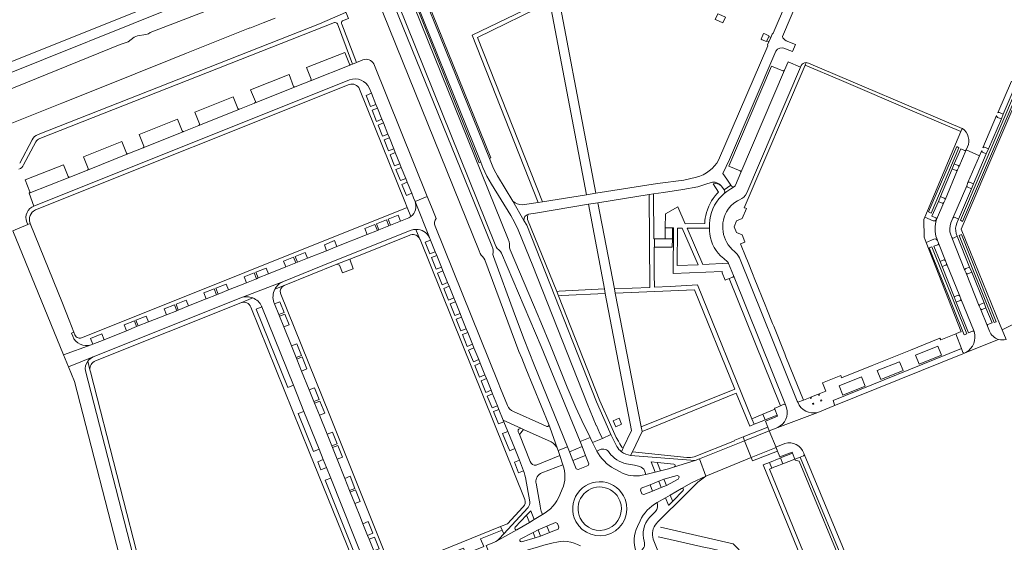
# Model space of a CAD drawing. Header units: metres. Extents: x 166325 to 190320, y 381923 to 404576.
# Tile 56 of 256: x 169810 to 170172, y 385557 to 385749. Entities that reach past the tile are written whole.
import ezdxf

# ---------------------------------------------------------------- set-up
doc = ezdxf.new("R2010")
doc.units = ezdxf.units.M
for name, color, linetype, lineweight in [('B-WE-VH-VERHARDING_ASFALT-GV', 8, 'Continuous', 18), ('B-WE-VH-VERHARDING_BETON-GV', 8, 'Continuous', 18), ('B-WE-VH-VERHARDING_BETONSTRAATSTEEN-GV', 8, 'Continuous', 18), ('B-WE-VH-VERHARDING_HALFVERHARDING-GV', 8, 'Continuous', 18), ('B-WE-VH-VERHARDING_STRAATBAKSTEEN-GV', 8, 'Continuous', 18)]:
    doc.layers.add(name, color=color, linetype=linetype, lineweight=lineweight)

msp = doc.modelspace()

# ---------------------------------------------------------------- linework, layer by layer
at = {"layer": 'B-WE-VH-VERHARDING_ASFALT-GV', "flags": 128}
for points in [[(170107.281, 385812.606), (170000.893, 385777.719), (170004.821, 385757.336), (170005.124, 385755.695), (170018.594, 385684.907), (170022.088, 385685.482), (170004.992, 385775.346), (170033.255, 385784.608), (170035.209, 385785.257), (170054.375, 385791.543), (170106.65, 385808.687), (170112.896, 385804.042)], [(170112.896, 385804.042), (170087.215, 385744.388), (170086.911, 385744.013), (170086.394, 385742.77), (170086.39, 385742.76), (170085.708, 385741.197), (170085.698, 385741.175), (170085.176, 385740.023), (170085.258, 385739.716), (170067.183, 385697.681)], [(170090.642, 385743.169), (170114.706, 385799.685)], [(169950.898, 385768.321), (169979.709, 385696.831), (169980.493, 385694.914), (169981.989, 385691.743), (169983.696, 385688.801), (169990.753, 385677.218), (169992.179, 385674.766), (169993.54, 385671.944), (169998.879, 385658.749), (170018.832, 385608.136), (170022.199, 385600.029), (170022.329, 385600.065), (170023.568, 385597.083), (170024.473, 385595.252), (170027.598, 385596.689), (170026.286, 385599.485), (170022.341, 385608.715), (169996.636, 385673.666), (169995.612, 385675.464), (169991.581, 385682.54), (169985.846, 385691.921), (169985.26, 385692.966), (169984.437, 385694.603), (169982.97, 385698.276), (169954.742, 385768.018)], [(169883.587, 385764.573), (169801.063, 385731.421), (169782.522, 385723.978), (169773.35, 385720.228), (169770.193, 385718.859), (169767.655, 385717.574), (169767.689, 385717.428), (169765.084, 385715.799), (169762.573, 385714.386), (169760.076, 385713.073), (169756.92, 385711.562), (169753.395, 385710.115), (169749.933, 385708.738), (169727.87, 385699.921), (169727.788, 385700.092), (169723.504, 385698.369), (169599.642, 385649.345), (169415.553, 385576.495)], [(169939.039, 385763.53), (169979.081, 385664.252), (169979.472, 385663.329), (169979.835, 385662.688), (169980.366, 385662.188), (169980.899, 385661.607), (169981.23, 385660.91), (169993.763, 385627.308), (169994.801, 385624.792), (169996.347, 385620.99), (170004.721, 385600.4), (170005.145, 385599.357), (170007.989, 385591.388), (170008.169, 385590.884), (170011.565, 385592.23), (169999.323, 385622.402), (169995.694, 385631.71), (169992.162, 385641.05), (169984.358, 385662.191), (169984.214, 385662.964), (169984.288, 385663.791), (169984.327, 385664.488), (169984.15, 385665.183), (169983.791, 385666.112), (169944.601, 385762.901)], [(169946, 385763.467), (169985.076, 385666.64), (169985.441, 385665.697), (169985.814, 385665.083), (169986.355, 385664.595), (169986.928, 385664.083), (169987.383, 385663.441), (170001.953, 385629.067), (170016.228, 385594.116), (170019.913, 385595.594), (170016.883, 385601.828), (170014.731, 385606.599), (170011.547, 385614.187), (170005.344, 385629.402), (170001.814, 385638.036), (169999.076, 385644.429), (169990.503, 385664.609), (169990.278, 385665.364), (169990.298, 385666.141), (169990.324, 385666.862), (169990.161, 385667.568), (169989.8, 385668.512), (169950.292, 385766.364)], [(169600.891, 385645.96), (169728.877, 385696.694), (169759.338, 385708.695), (169762.759, 385710.378), (169770.817, 385714.96), (169775.717, 385717.252), (169800.155, 385727.144), (169818.89, 385734.681), (169884.828, 385761.286)], [(169928.829, 385748.839), (169931.103, 385749.751), (169930.153, 385752.053), (169929.928, 385751.96), (169920.388, 385747.778), (169816.996, 385707.072)], [(169817.582, 385705.583), (169925.925, 385748.203)], [(169927.006, 385747.726), (169930.262, 385739.142), (169932.596, 385732.988), (169934.094, 385733.582), (169928.631, 385747.602)], [(170068.222, 385688.098), (170069.201, 385686.687), (170071.728, 385688.471), (170070.274, 385690.653), (170068.794, 385692.708), (170071.248, 385697.905), (170088.27, 385737.702), (170088.803, 385738.505), (170089.655, 385738.837), (170090.784, 385738.945), (170094.355, 385737.575), (170095.517, 385740.142), (170092.014, 385741.555)], [(169814.735, 385705.107), (169810.18, 385696.575)], [(169811.631, 385695.901), (169816.146, 385704.353)], [(170059.046, 385691.339), (170054.36, 385690.312), (170044.658, 385689.019), (170022.088, 385685.482), (170018.594, 385684.907), (170002.47, 385682.276), (170000.887, 385682.024), (169994.997, 385681.19)], [(169997.244, 385677.769), (169999.8, 385678.19), (170019.293, 385681.404), (170022.799, 385681.895), (170041.608, 385684.947), (170043.211, 385685.192), (170046.909, 385685.764), (170054.002, 385686.861), (170059.589, 385687.808), (170062.833, 385688.877), (170064.981, 385689.585)], [(169991.581, 385682.54), (169995.612, 385675.464)], [(170029.185, 385648.669), (170028.875, 385650.273), (170022.799, 385681.895), (170019.293, 385681.404), (170025.217, 385650.267), (170025.503, 385648.636), (170035.114, 385598.171), (170032.105, 385591.774), (170031.451, 385590.384)], [(170031.451, 385590.384), (170032.105, 385591.774), (170031.614, 385592.099), (170030.918, 385593.27), (170030.34, 385594.244), (170029.495, 385595.667), (170027.501, 385600.013), (170023.567, 385609.149), (170008.372, 385647.758), (170007.693, 385649.364), (169996.96, 385675.81), (169996.891, 385677.035), (169997.244, 385677.769)], [(169995.612, 385675.464), (169996.636, 385673.666), (170022.341, 385608.715), (170026.286, 385599.485), (170027.598, 385596.689), (170028.416, 385594.947), (170029.803, 385592.3)], [(170034.842, 385589.027), (170035.503, 385590.4), (170039.096, 385597.868), (170038.724, 385599.477), (170029.185, 385648.669)], [(169994.708, 385598.937), (169987.954, 385601.977), (169988.165, 385601.437), (169989.653, 385597.839), (169992.214, 385591.527), (169993.924, 385587.279), (169995.434, 385583.398), (169995.669, 385582.755), (169995.936, 385581.804), (169996.187, 385580.84), (169997.731, 385571.977), (169997.738, 385571.941)], [(169997.895, 385586.827), (169993.913, 385596.669), (169993.512, 385597.653)], [(170029.803, 385592.3), (170028.416, 385594.947), (170027.598, 385596.689), (170024.473, 385595.252), (170020.865, 385593.778), (170022.427, 385590.632), (170023.578, 385591.176)], [(170022.427, 385590.632), (170020.865, 385593.778), (170019.913, 385595.594), (170016.228, 385594.116), (170016.982, 385592.265), (170018.273, 385588.978), (170019.506, 385585.932), (170019.205, 385585.279), (170015.543, 385583.83), (170014.845, 385584.102), (170013.638, 385587.11), (170012.309, 385590.387), (170011.565, 385592.23), (170008.169, 385590.884), (170008.835, 385589.019), (170009.881, 385585.591)], [(170035.503, 385590.4), (170034.842, 385589.027), (170058.603, 385587.197), (170060.109, 385587.753), (170076.734, 385594.392), (170076.162, 385595.805), (170073.189, 385594.6), (170073.029, 385594.403), (170058.252, 385588.498)], [(170009.881, 385585.591), (170008.835, 385589.019), (170000.141, 385585.486)], [(170050.963, 385584.822), (170058.603, 385587.197), (170034.842, 385589.027)], [(170055.502, 385588.239), (170035.503, 385590.4)], [(170002.181, 385582.573), (170002.188, 385582.578), (170009.881, 385585.591)], [(170033.275, 385585.938), (170036.243, 385585.389), (170038.187, 385584.941)], [(170044.563, 385571.684), (170047.632, 385573.438), (170049.378, 385574.464), (170053.506, 385576.89), (170057.182, 385578.964), (170062.436, 385581.45), (170060.109, 385587.753), (170058.603, 385587.197), (170050.963, 385584.822), (170048.716, 385584.119), (170045.866, 385583.357), (170043.914, 385582.857), (170040.479, 385582.047), (170039.119, 385581.726)], [(170039.942, 385583.444), (170040.479, 385582.047), (170043.914, 385582.857), (170042.374, 385586.642), (170044.735, 385586.399), (170050.753, 385585.787)], [(170030.929, 385583.01), (170028.862, 385584.092)], [(169992.41, 385562.581), (169996.584, 385567.022), (169998.118, 385568.653), (169999.365, 385565.41), (170002.384, 385567.25), (170001.943, 385568.508), (170001.725, 385569.497), (170001.529, 385570.494), (170000.086, 385578.782), (170000.036, 385579.067)], [(170055.952, 385575.66), (170059.491, 385579.196), (170062.436, 385581.45), (170057.182, 385578.964), (170053.506, 385576.89)], [(170009.711, 385576.623), (170008.75, 385574.506)], [(170044.342, 385563.989), (170044.773, 385564.419), (170055.279, 385574.898), (170055.952, 385575.66)], [(170054.162, 385576.068), (170050.373, 385572.186), (170048.913, 385570.69), (170048.707, 385570.781), (170047.632, 385573.438), (170044.563, 385571.684)], [(169997.128, 385569.836), (169997.065, 385569.769), (169988.166, 385560.168), (169986.488, 385558.341), (169985.899, 385557.787), (169985.256, 385557.337), (169992.997, 385561.689)], [(170044.031, 385568.408), (170041.804, 385566.156)], [(170002.384, 385567.25), (169999.365, 385565.41), (169997.601, 385564.378), (169992.997, 385561.689), (169985.256, 385557.337), (169985.251, 385557.334), (169984.55, 385556.985), (169981.732, 385555.85), (169983.657, 385550.897), (169985.435, 385551.609), (169986.201, 385551.869), (169986.959, 385551.994), (169987.727, 385551.997), (169988.945, 385551.946), (169995.902, 385553.944), (170001.003, 385555.408), (170002.978, 385555.965), (170006.391, 385556.833)], [(169994.241, 385558.251), (169998.989, 385560.717), (170000.781, 385561.647), (170004.002, 385562.962), (170007.256, 385564.29), (170007.938, 385564.003), (170008.495, 385562.614)], [(170037.318, 385562.828), (170038.316, 385564.986)], [(170008.495, 385562.614), (170008.179, 385561.902), (170004.952, 385560.61), (170001.687, 385559.313), (169999.748, 385558.757), (169994.656, 385557.297)], [(170209.113, 385397.303), (170207.94, 385398.252), (170169.164, 385429.631), (170167.928, 385430.715), (170141.452, 385452.35), (170133.133, 385493.137), (170132.663, 385494.686), (170115.438, 385512.465), (170113.323, 385514.643), (170099.455, 385528.923), (170098.32, 385530.073), (170072.52, 385556.502), (170045.791, 385562.619)], [(170037.996, 385553.575), (170036.929, 385553.149), (170038.081, 385549.775), (170042.108, 385551.442), (170045.36, 385552.754), (170043.161, 385558.205)], [(170044.993, 385559.106), (170047.732, 385558.486), (170062.203, 385555.212), (170063.773, 385554.857), (170070.547, 385553.324), (170094.862, 385528.439), (170095.962, 385527.313), (170129.415, 385493.076), (170138.175, 385450.3), (170163.077, 385429.822), (170165.019, 385428.225), (170165.043, 385428.205), (170200.994, 385398.963), (170203.93, 385396.575), (170205.613, 385395.206), (170205.746, 385395.177)]]:
    msp.add_lwpolyline(points, dxfattribs=at)
for points in [[(170005.124, 385755.695), (170004.821, 385757.336), (169976.538, 385743.62), (170000.887, 385682.024), (170002.47, 385682.276), (169978.52, 385742.804)], [(170059.436, 385651.717), (170049.346, 385651.188), (170043.559, 385650.885), (170043.518, 385655.732), (170043.434, 385665.59), (170043.634, 385665.6), (170043.614, 385668.652), (170043.368, 385668.647), (170043.211, 385685.192), (170041.608, 385684.947), (170041.949, 385650.836), (170028.875, 385650.273), (170029.185, 385648.669), (170058.286, 385649.979), (170073.115, 385613.428), (170038.724, 385599.477), (170039.096, 385597.868), (170073.695, 385611.939), (170078.611, 385599.786), (170080.245, 385600.468), (170079.429, 385602.525)], [(170050.182, 385668.706), (170047.526, 385668.714), (170047.104, 385668.728), (170043.614, 385668.652), (170043.634, 385665.6), (170050.173, 385665.648)], [(170025.217, 385650.267), (170008.512, 385649.406), (170007.693, 385649.364), (170008.372, 385647.758), (170009.435, 385647.812), (170025.503, 385648.636)], [(170083.479, 385604.213), (170083.151, 385604.08), (170079.429, 385602.525), (170080.245, 385600.468), (170083.815, 385601.9), (170084.325, 385602.107)], [(170016.982, 385592.265), (170012.309, 385590.387), (170013.638, 385587.11), (170018.273, 385588.978)], [(170085.927, 385586.464), (170083.519, 385585.536), (170103.916, 385535.723), (170098.32, 385530.073), (170099.455, 385528.923), (170105.7, 385535.296), (170085.875, 385584.025), (170086.742, 385584.378)], [(170090.788, 385585.957), (170090.003, 385588.095), (170089.481, 385587.89), (170085.927, 385586.464), (170086.742, 385584.378), (170087.504, 385584.674), (170088.202, 385584.945), (170089.245, 385585.35), (170090.495, 385585.836)], [(170038.424, 385576.281), (170038.75, 385576.94), (170042.007, 385578.242), (170045.22, 385579.551), (170047.084, 385580.283), (170051.89, 385581.67), (170052.536, 385581.345), (170052.673, 385580.993), (170052.378, 385580.296), (170047.984, 385577.913), (170046.122, 385577.181), (170042.936, 385575.923), (170039.642, 385574.639), (170038.985, 385574.918)], [(170045.22, 385579.551), (170042.007, 385578.242), (170042.936, 385575.923), (170046.122, 385577.181)], [(170004.002, 385562.962), (170000.781, 385561.647), (170001.687, 385559.313), (170004.952, 385560.61)]]:
    msp.add_lwpolyline(points, close=True, dxfattribs=at)
at = {"layer": 'B-WE-VH-VERHARDING_ASFALT-GV'}
for points in [[(169928.631, 385747.602, -0.3605925), (169928.829, 385748.839)], [(169925.925, 385748.203, -0.362763), (169927.006, 385747.726)], [(170092.014, 385741.555, -0.1903988), (170090.642, 385743.169)], [(169816.996, 385707.072, 0.1920609), (169814.735, 385705.107)], [(169816.146, 385704.353, -0.2002483), (169817.582, 385705.583)], [(170067.183, 385697.681, -0.2052355), (170059.046, 385691.339)], [(169809.903, 385694.308, 0.1983797), (169811.631, 385695.901)], [(170064.981, 385689.585, -0.2351534), (170068.222, 385688.098)], [(169994.997, 385681.19, -0.2047256), (169991.581, 385682.54)], [(169997.244, 385677.769, 0.375949), (169995.612, 385675.464)], [(170028.862, 385584.092, -0.145033), (170022.427, 385590.632)], [(170023.578, 385591.176, -0.3676382), (170027.002, 385590.055)], [(170027.002, 385590.055, 0.1932953), (170033.275, 385585.938)], [(170031.451, 385590.384, -0.0981976), (170029.803, 385592.3)], [(170031.451, 385590.384, 0.1429152), (170034.842, 385589.027)], [(170000.141, 385585.486, -0.3911879), (169997.895, 385586.827)], [(170009.881, 385585.591, -0.1942261), (170009.711, 385576.623)], [(170058.252, 385588.498, -0.048978), (170055.502, 385588.239)], [(170000.036, 385579.067, -0.352033), (170002.181, 385582.573)], [(170039.119, 385581.726, -0.1869019), (170030.929, 385583.01)], [(170038.187, 385584.941, -0.2292758), (170039.942, 385583.444)], [(170014.673, 385564.765, -1.0650411), (170032.793, 385572.908)], [(170008.75, 385574.506, -0.1776229), (170002.384, 385567.25)], [(170038.316, 385564.986, -0.1573583), (170044.563, 385571.684)], [(170044.563, 385571.684, -0.2788066), (170044.031, 385568.408)], [(170041.804, 385566.156, 0.2665072), (170039.833, 385557.433)], [(170043.161, 385558.205, -0.2796837), (170044.342, 385563.989)], [(170036.761, 385553.667, -0.1873903), (170037.318, 385562.828)], [(170006.391, 385556.833, -0.215433), (170016.411, 385555.708)], [(170039.833, 385557.433, -0.3964972), (170037.996, 385553.575)]]:
    msp.add_lwpolyline(points, format="xyb", dxfattribs=at)
at = {"layer": 'B-WE-VH-VERHARDING_BETON-GV', "flags": 128}
for points in [[(170069.685, 385750.238), (170067.273, 385751.272), (170066.86, 385751.449), (170065.948, 385749.331), (170066.287, 385749.188), (170068.771, 385748.137)], [(170085.6, 385743.09), (170085.716, 385743.369), (170084.212, 385744.032), (170083.703, 385744.257), (170082.782, 385742.131), (170083.252, 385741.93), (170084.824, 385741.258), (170084.946, 385741.535)], [(170050.193, 385672.697), (170047.59, 385672.728), (170047.526, 385668.714), (170050.182, 385668.706)], [(170087.842, 385605.975), (170083.479, 385604.213), (170084.325, 385602.107), (170088.689, 385603.875)], [(170030.595, 385602.71), (170028.401, 385601.77), (170029.36, 385599.582), (170031.535, 385600.484)], [(170094.367, 385589.801), (170090.003, 385588.095), (170090.788, 385585.957), (170095.166, 385587.701)]]:
    msp.add_lwpolyline(points, close=True, dxfattribs=at)
at = {"layer": 'B-WE-VH-VERHARDING_BETONSTRAATSTEEN-GV', "flags": 128}
for points in [[(169936.402, 385734.509), (169936.174, 385734.408), (169934.094, 385733.582), (169932.596, 385732.988), (169931.977, 385732.742), (169917.059, 385726.799), (169911.467, 385724.575), (169896.584, 385718.603), (169891.013, 385716.387), (169876.114, 385710.386), (169870.536, 385708.165), (169855.595, 385702.206), (169849.985, 385699.979), (169835.063, 385693.992), (169828.572, 385691.399), (169813.695, 385685.451), (169815.425, 385680.711), (169931.519, 385727.115)], [(169931.414, 385732.904), (169929.695, 385737.247), (169915.601, 385731.678), (169917.308, 385727.39)], [(169917.059, 385726.799), (169931.977, 385732.742)], [(169938.729, 385724.168), (169939.509, 385722.235), (169941.151, 385718.138), (169941.712, 385716.748), (169943.37, 385712.68), (169943.922, 385711.303), (169945.57, 385707.238), (169946.118, 385705.872), (169947.757, 385701.771), (169948.303, 385700.405), (169949.951, 385696.325), (169950.497, 385694.95), (169952.145, 385690.889), (169952.687, 385689.494), (169954.342, 385685.426), (169955.011, 385683.777), (169955.55, 385682.468), (169960.05, 385684.282), (169940.408, 385733.01)], [(169931.519, 385727.115), (169815.425, 385680.711)], [(169910.918, 385724.718), (169909.225, 385729.109), (169895.106, 385723.495), (169896.835, 385719.164)], [(169815.939, 385679.301), (169931.341, 385725.433)], [(169896.584, 385718.603), (169911.467, 385724.575)], [(169935.121, 385723.784), (169951.8, 385682.395), (169952.677, 385680.166), (169953.976, 385676.863)], [(169944.149, 385705.065), (169946.118, 385705.872), (169945.57, 385707.238), (169943.591, 385706.426), (169941.961, 385710.53), (169943.922, 385711.303), (169943.37, 385712.68), (169941.412, 385711.899), (169939.738, 385715.974), (169941.712, 385716.748), (169941.151, 385718.138), (169939.198, 385717.34), (169937.538, 385721.455), (169939.509, 385722.235), (169938.729, 385724.168)], [(169890.399, 385716.607), (169888.693, 385720.908), (169874.603, 385715.297), (169876.337, 385711.005)], [(169876.114, 385710.386), (169891.013, 385716.387)], [(169869.937, 385708.373), (169868.207, 385712.68), (169854.111, 385707.087), (169855.864, 385702.796)], [(169855.595, 385702.206), (169870.536, 385708.165)], [(169955.55, 385682.468), (169955.011, 385683.777), (169954.342, 385685.426), (169952.386, 385684.638), (169950.722, 385688.707), (169952.687, 385689.494), (169952.145, 385690.889), (169950.187, 385690.087), (169948.542, 385694.165), (169950.497, 385694.95), (169949.951, 385696.325), (169947.991, 385695.545), (169946.355, 385699.617), (169948.303, 385700.405), (169947.757, 385701.771), (169945.819, 385700.996), (169944.149, 385705.065)], [(169849.429, 385700.188), (169847.724, 385704.548), (169833.61, 385698.887), (169835.347, 385694.594)], [(169835.063, 385693.992), (169849.985, 385699.979)], [(169828.006, 385691.662), (169826.302, 385695.961), (169812.189, 385690.338)], [(169813.695, 385685.451), (169828.572, 385691.399)], [(169812.189, 385690.338), (169813.939, 385686.017)], [(169963.281, 385676.173), (169961.59, 385680.456), (169960.05, 385684.282), (169955.55, 385682.468), (169960.848, 385669.155), (169961.244, 385668.188), (169962.992, 385663.891), (169963.542, 385662.528), (169965.271, 385658.27), (169965.837, 385656.905), (169967.548, 385652.6), (169968.114, 385651.239), (169969.838, 385646.94), (169970.402, 385645.551), (169972.13, 385641.279), (169972.679, 385639.926), (169974.403, 385635.643), (169974.958, 385634.25), (169976.679, 385629.95), (169977.235, 385628.609), (169978.966, 385624.287), (169979.53, 385622.92), (169981.259, 385618.643), (169981.816, 385617.283), (169983.538, 385612.972), (169984.09, 385611.617), (169985.847, 385607.292), (169986.37, 385605.917), (169987.954, 385601.977), (169994.708, 385598.937), (169995.486, 385598.585), (170005.591, 385594.019)], [(169953.976, 385676.863), (169952.677, 385680.166), (169833.317, 385632.395)], [(169960.848, 385669.155), (169955.55, 385682.468)], [(169953.277, 385676.417), (169950.27, 385675.205), (169946.558, 385673.736), (169945.979, 385673.477), (169942.297, 385672.007), (169941.695, 385671.758), (169937.91, 385670.286), (169926.815, 385665.854), (169923.053, 385664.333), (169916.056, 385661.566), (169912.338, 385660.077), (169911.748, 385659.83), (169908.049, 385658.345), (169901.614, 385655.764), (169897.898, 385654.284), (169897.312, 385654.03), (169893.603, 385652.551), (169886.937, 385649.88), (169883.131, 385648.375), (169882.545, 385648.127), (169878.767, 385646.628), (169872.305, 385644.02), (169868.492, 385642.509), (169867.916, 385642.264), (169864.116, 385640.77), (169857.552, 385638.13), (169853.805, 385636.645), (169853.188, 385636.416), (169849.412, 385634.887), (169841.216, 385631.565), (169837.093, 385629.921), (169836.404, 385629.672), (169826.328, 385626.037), (169828.133, 385621.63), (169837.192, 385625.258), (169891.55, 385647.028), (169907.213, 385653.003)], [(169892.747, 385654.737), (169896.463, 385656.219), (169897.312, 385654.03), (169897.898, 385654.284), (169897.05, 385656.466), (169900.763, 385657.939), (169901.614, 385655.764), (169908.049, 385658.345), (169907.192, 385660.505), (169910.896, 385661.999), (169911.748, 385659.83), (169912.338, 385660.077), (169911.472, 385662.208), (169915.162, 385663.709), (169916.056, 385661.566), (169923.053, 385664.333), (169922.214, 385666.54), (169925.959, 385668.019), (169926.815, 385665.854), (169937.91, 385670.286), (169937.08, 385672.48), (169940.8, 385673.96), (169941.695, 385671.758), (169942.297, 385672.007), (169941.377, 385674.185), (169945.122, 385675.651), (169945.979, 385673.477), (169946.558, 385673.736), (169945.693, 385675.875), (169949.397, 385677.37), (169950.27, 385675.205), (169953.277, 385676.417)], [(169814.049, 385674.322), (169813.213, 385673.951), (169807.643, 385671.665), (169826.328, 385626.037), (169836.404, 385629.672)], [(169812.821, 385674.868), (169813.213, 385673.951), (169814.049, 385674.322), (169813.99, 385674.468)], [(169829.669, 385632.833), (169829.26, 385633.947), (169830.085, 385634.298), (169828.359, 385638.781), (169825.864, 385645.063), (169814.049, 385674.322)], [(169962.976, 385673.3), (169962.963, 385673.333)], [(169989.542, 385607.341), (169987.029, 385613.618), (169986.127, 385615.803), (169962.976, 385673.3)], [(169907.213, 385653.003), (169925.012, 385660.176), (169954.165, 385671.82)], [(169931.545, 385661.179), (169935.981, 385662.949), (169953.627, 385669.99), (169953.941, 385670.115)], [(169955.899, 385672.174), (169957.345, 385668.59), (169957.399, 385668.456), (169988.372, 385591.719), (169995.97, 385572.835)], [(169957.345, 385668.59), (169955.899, 385672.174)], [(169979.53, 385622.92), (169978.966, 385624.287), (169977.007, 385623.49), (169975.261, 385627.792), (169977.235, 385628.609), (169976.679, 385629.95), (169974.735, 385629.145), (169972.984, 385633.45), (169974.958, 385634.25), (169974.403, 385635.643), (169972.435, 385634.821), (169970.708, 385639.123), (169972.679, 385639.926), (169972.13, 385641.279), (169970.159, 385640.475), (169968.434, 385644.777), (169970.402, 385645.551), (169969.838, 385646.94), (169967.865, 385646.136), (169966.133, 385650.443), (169968.114, 385651.239), (169967.548, 385652.6), (169965.59, 385651.797), (169963.85, 385656.1), (169965.837, 385656.905), (169965.271, 385658.27), (169963.281, 385657.486), (169961.617, 385661.761), (169963.542, 385662.528), (169962.992, 385663.891), (169961.005, 385663.127), (169959.274, 385667.414), (169961.244, 385668.188), (169960.848, 385669.155)], [(169904.015, 385650.151), (169907.42, 385651.522), (169926.801, 385659.385), (169931.545, 385661.179)], [(169836.404, 385629.672), (169837.093, 385629.921), (169836.229, 385632.083), (169840.326, 385633.741), (169841.216, 385631.565), (169849.412, 385634.887), (169848.538, 385637.024), (169852.346, 385638.554), (169853.188, 385636.416), (169853.805, 385636.645), (169852.922, 385638.78), (169856.717, 385640.281), (169857.552, 385638.13), (169864.116, 385640.77), (169863.247, 385642.926), (169867.063, 385644.43), (169867.916, 385642.264), (169868.492, 385642.509), (169867.666, 385644.675), (169871.444, 385646.186), (169872.305, 385644.02), (169878.767, 385646.628), (169877.904, 385648.776), (169881.693, 385650.288), (169882.545, 385648.127), (169883.131, 385648.375), (169882.287, 385650.517), (169886.078, 385652.05), (169886.937, 385649.88), (169893.603, 385652.551), (169892.747, 385654.737)], [(169907.213, 385653.003), (169891.55, 385647.028)], [(169907.42, 385651.522), (169904.015, 385650.151)], [(169891.55, 385647.028), (169837.192, 385625.258)], [(169891.453, 385645.143), (169895.932, 385646.942)], [(169943.991, 385545.464), (169947.029, 385546.738), (169923.96, 385604.313), (169906.221, 385648.372), (169906.098, 385648.676)], [(169838.004, 385623.776), (169891.453, 385645.143)], [(169895.213, 385643.56), (169907.435, 385613.202), (169916.681, 385590.361), (169932.155, 385551.923)], [(169922.959, 385584.598), (169920.954, 385583.78), (169919.764, 385586.67), (169921.783, 385587.524), (169920.254, 385591.303), (169918.25, 385590.423), (169912.634, 385604.386), (169914.685, 385605.187), (169910.809, 385614.823), (169908.724, 385613.996), (169897.112, 385642.833), (169899.208, 385643.679), (169899.155, 385643.797), (169899.125, 385643.864)], [(169899.125, 385643.864), (169899.155, 385643.797), (169899.208, 385643.679), (169910.809, 385614.823), (169914.685, 385605.187), (169920.254, 385591.303), (169921.783, 385587.524), (169922.959, 385584.598), (169924.537, 385580.657), (169937.257, 385548.844)], [(169903.681, 385645.254), (169903.903, 385644.766), (169905.882, 385645.538), (169907.436, 385641.597), (169905.478, 385640.822), (169905.698, 385640.195), (169907.674, 385641.019), (169909.255, 385637.114), (169907.29, 385636.343), (169910.107, 385629.291), (169912.092, 385630.091), (169913.819, 385625.813), (169911.839, 385625.021), (169912.072, 385624.421), (169914.057, 385625.231), (169915.826, 385620.832), (169913.859, 385620.017), (169916.664, 385613.11), (169918.622, 385613.89), (169920.35, 385609.588), (169918.382, 385608.802), (169918.619, 385608.226), (169920.597, 385609.005), (169922.357, 385604.609), (169920.39, 385603.816), (169923.218, 385596.821), (169925.18, 385597.605), (169926.903, 385593.306), (169924.915, 385592.522), (169925.174, 385591.919), (169927.128, 385592.69), (169928.866, 385588.429), (169926.881, 385587.618), (169929.707, 385580.593), (169931.683, 385581.367), (169933.469, 385576.89), (169931.508, 385576.093), (169931.748, 385575.504), (169933.72, 385576.314), (169935.406, 385572.091), (169933.403, 385571.324), (169935.507, 385566.143), (169936.415, 385563.887), (169938.366, 385564.677), (169940.087, 385560.393), (169938.125, 385559.578), (169938.671, 385558.226), (169940.619, 385559.002), (169942.323, 385554.699)], [(169926.881, 385587.618), (169925.174, 385591.919), (169924.915, 385592.522), (169923.218, 385596.821), (169920.39, 385603.816), (169918.619, 385608.226), (169918.382, 385608.802), (169916.664, 385613.11), (169913.859, 385620.017), (169912.072, 385624.421), (169911.839, 385625.021), (169910.107, 385629.291), (169907.29, 385636.343), (169905.698, 385640.195), (169905.478, 385640.822), (169903.903, 385644.766), (169903.681, 385645.254)], [(169830.442, 385633.38), (169830.085, 385634.298), (169829.26, 385633.947), (169829.669, 385632.833)], [(169837.192, 385625.258), (169828.133, 385621.63), (169830.362, 385616.186), (169848.831, 385544.372), (169853.689, 385544.922), (169834.34, 385620.113)], [(169835.187, 385623.657), (169836.01, 385620.458)], [(169836.175, 385619.818), (169836.01, 385620.458), (169835.187, 385623.657)], [(169997.738, 385571.941), (169997.731, 385571.977), (169996.187, 385580.84), (169995.936, 385581.804), (169995.669, 385582.755), (169995.434, 385583.398), (169993.621, 385582.657), (169992.08, 385586.526), (169993.924, 385587.279), (169992.214, 385591.527), (169990.367, 385590.746), (169989.812, 385592.079), (169987.779, 385597.083), (169989.653, 385597.839), (169988.165, 385601.437), (169986.219, 385600.637), (169984.407, 385605.132), (169986.37, 385605.917), (169985.847, 385607.292), (169983.86, 385606.513), (169982.109, 385610.806), (169984.09, 385611.617), (169983.538, 385612.972), (169981.577, 385612.164), (169979.835, 385616.467), (169981.816, 385617.283), (169981.259, 385618.643), (169979.307, 385617.819), (169977.547, 385622.117), (169979.53, 385622.92)], [(169834.34, 385620.113), (169853.689, 385544.922), (169853.922, 385544.022), (169855.618, 385544.228), (169836.175, 385619.818)], [(170004.027, 385599.672), (170004.02, 385599.675), (170002.19, 385600.483), (169991.751, 385605.196)], [(170007.989, 385591.388), (170005.145, 385599.357), (170004.721, 385600.4)], [(169993.512, 385597.653), (169993.913, 385596.669), (169995.486, 385598.585)], [(169995.486, 385598.585), (169994.708, 385598.937)], [(169943.395, 385546.464), (169942.84, 385547.849), (169942.658, 385548.276), (169940.929, 385552.549), (169940.393, 385553.893), (169938.671, 385558.226), (169938.125, 385559.578), (169936.415, 385563.887), (169935.507, 385566.143), (169933.403, 385571.324), (169931.748, 385575.504), (169931.508, 385576.093), (169929.707, 385580.593), (169926.881, 385587.618)], [(170044.735, 385586.399), (170044.717, 385586.184), (170045.866, 385583.357), (170048.716, 385584.119), (170050.963, 385584.822)], [(170050.753, 385585.787), (170044.735, 385586.399)], [(169929.691, 385547.853), (169935.291, 385548.048), (169922.519, 385579.868), (169924.537, 385580.657), (169922.959, 385584.598)], [(170053.506, 385576.89), (170049.378, 385574.464), (170050.244, 385572.319), (170050.373, 385572.186), (170054.162, 385576.068)], [(169995.341, 385570.121), (169995.247, 385570.019), (169989.527, 385563.858), (169987.042, 385562.859), (169987.592, 385561.49), (169988.166, 385560.168), (169997.065, 385569.769), (169997.128, 385569.836)], [(169997.601, 385564.378), (169996.677, 385566.781), (169996.584, 385567.022), (169992.41, 385562.581)], [(169992.997, 385561.689), (169997.601, 385564.378)], [(169969.424, 385550.874), (169970.22, 385551.199), (169969.338, 385553.351), (169973.336, 385554.953), (169974.215, 385552.804), (169980.832, 385555.487), (169979.683, 385558.323), (169987.592, 385561.49), (169987.042, 385562.859), (169969.166, 385555.676), (169947.029, 385546.738), (169943.991, 385545.464)], [(169999.748, 385558.757), (169998.989, 385560.717), (169994.241, 385558.251)], [(169994.656, 385557.297), (169999.748, 385558.757)]]:
    msp.add_lwpolyline(points, dxfattribs=at)
at = {"layer": 'B-WE-VH-VERHARDING_BETONSTRAATSTEEN-GV'}
for points in [[(169940.408, 385733.01, 0.3859935), (169936.402, 385734.509)], [(169931.977, 385732.742, -0.2880614), (169931.414, 385732.904)], [(169917.308, 385727.39, -0.3962579), (169917.059, 385726.799)], [(169938.729, 385724.168, 0.4014231), (169931.519, 385727.115)], [(169911.467, 385724.575, -0.2851389), (169910.918, 385724.718)], [(169931.341, 385725.433, -0.4082094), (169935.121, 385723.784)], [(169891.013, 385716.387, -0.320395), (169890.399, 385716.607)], [(169896.835, 385719.164, -0.3383423), (169896.584, 385718.603)], [(169876.337, 385711.005, -0.3389511), (169876.114, 385710.386)], [(169870.536, 385708.165, -0.3602441), (169869.937, 385708.373)], [(169855.864, 385702.796, -0.3514351), (169855.595, 385702.206)], [(169849.985, 385699.979, -0.3516019), (169849.429, 385700.188)], [(169835.347, 385694.594, -0.3574179), (169835.063, 385693.992)], [(169828.572, 385691.399, -0.3753708), (169828.006, 385691.662)], [(169813.939, 385686.017, -0.4033234), (169813.695, 385685.451)], [(169815.425, 385680.711, 0.4280755), (169812.821, 385674.868)], [(169955.55, 385682.468, -0.3340938), (169953.976, 385676.863)], [(169813.99, 385674.468, -0.3871405), (169815.939, 385679.301)], [(169953.277, 385676.417, 0.0428266), (169953.976, 385676.863)], [(169962.963, 385673.333, -0.2492461), (169963.281, 385676.173)], [(169953.941, 385670.115, -0.3880621), (169957.345, 385668.59)], [(169955.899, 385672.174, 0.0842203), (169954.165, 385671.82)], [(169955.899, 385672.174, -0.2986958), (169960.848, 385669.155)], [(169904.015, 385650.151, -0.1821391), (169907.213, 385653.003)], [(169906.098, 385648.676, -0.3919178), (169907.42, 385651.522)], [(169895.932, 385646.942, 0.187585), (169891.55, 385647.028)], [(169895.932, 385646.942, -0.1902324), (169899.125, 385643.864)], [(169904.015, 385650.151, 0.2103432), (169903.681, 385645.254)], [(169891.453, 385645.143, -0.4081083), (169895.213, 385643.56)], [(169836.404, 385629.672, -0.4001722), (169829.669, 385632.833)], [(169833.317, 385632.395, -0.436287), (169830.442, 385633.38)], [(169837.192, 385625.258, 0.1364049), (169835.187, 385623.657)], [(169835.187, 385623.657, 0.1978287), (169834.34, 385620.113)], [(169836.01, 385620.458, -0.3565163), (169838.004, 385623.776)], [(169991.751, 385605.196, -0.1814172), (169989.542, 385607.341)], [(170004.721, 385600.4, -0.3994328), (170004.431, 385599.688)], [(169994.708, 385598.937, 0.6462562), (169993.512, 385597.653)], [(170004.431, 385599.688, -0.2277578), (170004.027, 385599.672)], [(170005.591, 385594.019, -0.1745953), (170007.989, 385591.388)], [(170050.963, 385584.822, 0.711896), (170050.753, 385585.787)], [(170016.314, 385565.92, -1.0422883), (170030.881, 385572.363)], [(170054.162, 385576.068, 0.8479407), (170053.506, 385576.89)], [(169995.97, 385572.835, -0.2536331), (169995.341, 385570.121)], [(169997.128, 385569.836, 0.2271673), (169997.738, 385571.941)], [(170014.673, 385564.765, 0.9367991), (170032.793, 385572.908)], [(170030.881, 385572.363, -0.9615008), (170016.314, 385565.92)], [(169992.41, 385562.581, 0.7851765), (169992.997, 385561.689)], [(169994.241, 385558.251, 0.7797529), (169994.656, 385557.297)]]:
    msp.add_lwpolyline(points, format="xyb", dxfattribs=at)
at = {"layer": 'B-WE-VH-VERHARDING_BETONSTRAATSTEEN-GV', "flags": 128}
for points in [[(169939.509, 385722.235), (169937.538, 385721.455), (169939.198, 385717.34), (169941.151, 385718.138)], [(169941.712, 385716.748), (169939.738, 385715.974), (169941.412, 385711.899), (169943.37, 385712.68)], [(169943.922, 385711.303), (169941.961, 385710.53), (169943.591, 385706.426), (169945.57, 385707.238)], [(169946.118, 385705.872), (169944.149, 385705.065), (169945.819, 385700.996), (169947.757, 385701.771)], [(169948.303, 385700.405), (169946.355, 385699.617), (169947.991, 385695.545), (169949.951, 385696.325)], [(169950.497, 385694.95), (169948.542, 385694.165), (169950.187, 385690.087), (169952.145, 385690.889)], [(169952.687, 385689.494), (169950.722, 385688.707), (169952.386, 385684.638), (169954.342, 385685.426)], [(169946.558, 385673.736), (169950.27, 385675.205), (169949.397, 385677.37), (169945.693, 385675.875)], [(169937.91, 385670.286), (169941.695, 385671.758), (169940.8, 385673.96), (169937.08, 385672.48)], [(169942.297, 385672.007), (169945.979, 385673.477), (169945.122, 385675.651), (169941.377, 385674.185)], [(169926.815, 385665.854), (169925.959, 385668.019), (169922.214, 385666.54), (169923.053, 385664.333)], [(169961.244, 385668.188), (169959.274, 385667.414), (169961.005, 385663.127), (169962.992, 385663.891)], [(169911.748, 385659.83), (169910.896, 385661.999), (169907.192, 385660.505), (169908.049, 385658.345)], [(169912.338, 385660.077), (169916.056, 385661.566), (169915.162, 385663.709), (169911.472, 385662.208)], [(169963.542, 385662.528), (169961.617, 385661.761), (169963.281, 385657.486), (169965.271, 385658.27)], [(169897.898, 385654.284), (169901.614, 385655.764), (169900.763, 385657.939), (169897.05, 385656.466)], [(169931.545, 385661.179), (169926.801, 385659.385), (169927.755, 385658.963), (169928.912, 385656.204), (169932.862, 385657.692)], [(169893.603, 385652.551), (169897.312, 385654.03), (169896.463, 385656.219), (169892.747, 385654.737)], [(169965.837, 385656.905), (169963.85, 385656.1), (169965.59, 385651.797), (169967.548, 385652.6)], [(169883.131, 385648.375), (169886.937, 385649.88), (169886.078, 385652.05), (169882.287, 385650.517)], [(169968.114, 385651.239), (169966.133, 385650.443), (169967.865, 385646.136), (169969.838, 385646.94)], [(169878.767, 385646.628), (169882.545, 385648.127), (169881.693, 385650.288), (169877.904, 385648.776)], [(169864.116, 385640.77), (169867.916, 385642.264), (169867.063, 385644.43), (169863.247, 385642.926)], [(169868.492, 385642.509), (169872.305, 385644.02), (169871.444, 385646.186), (169867.666, 385644.675)], [(169903.903, 385644.766), (169905.478, 385640.822), (169907.436, 385641.597), (169905.882, 385645.538)], [(169970.402, 385645.551), (169968.434, 385644.777), (169970.159, 385640.475), (169972.13, 385641.279)], [(169853.805, 385636.645), (169857.552, 385638.13), (169856.717, 385640.281), (169852.922, 385638.78)], [(169905.698, 385640.195), (169907.29, 385636.343), (169909.255, 385637.114), (169907.674, 385641.019)], [(169972.679, 385639.926), (169970.708, 385639.123), (169972.435, 385634.821), (169974.403, 385635.643)], [(169849.412, 385634.887), (169853.188, 385636.416), (169852.346, 385638.554), (169848.538, 385637.024)], [(169837.093, 385629.921), (169841.216, 385631.565), (169840.326, 385633.741), (169836.229, 385632.083)], [(169974.958, 385634.25), (169972.984, 385633.45), (169974.735, 385629.145), (169976.679, 385629.95)], [(169910.107, 385629.291), (169911.839, 385625.021), (169913.819, 385625.813), (169912.092, 385630.091)], [(169912.072, 385624.421), (169913.859, 385620.017), (169915.826, 385620.832), (169914.057, 385625.231)], [(169977.235, 385628.609), (169975.261, 385627.792), (169977.007, 385623.49), (169978.966, 385624.287)], [(169979.53, 385622.92), (169977.547, 385622.117), (169979.307, 385617.819), (169981.259, 385618.643)], [(169981.816, 385617.283), (169979.835, 385616.467), (169981.577, 385612.164), (169983.538, 385612.972)], [(169916.664, 385613.11), (169918.382, 385608.802), (169920.35, 385609.588), (169918.622, 385613.89)], [(169984.09, 385611.617), (169982.109, 385610.806), (169983.86, 385606.513), (169985.847, 385607.292)], [(169918.619, 385608.226), (169920.39, 385603.816), (169922.357, 385604.609), (169920.597, 385609.005)], [(169986.37, 385605.917), (169984.407, 385605.132), (169986.219, 385600.637), (169988.165, 385601.437), (169987.954, 385601.977)], [(169923.218, 385596.821), (169924.915, 385592.522), (169926.903, 385593.306), (169925.18, 385597.605)], [(169925.174, 385591.919), (169926.881, 385587.618), (169928.866, 385588.429), (169927.128, 385592.69)], [(170018.273, 385588.978), (170013.638, 385587.11), (170014.845, 385584.102), (170015.543, 385583.83), (170019.205, 385585.279), (170019.506, 385585.932)], [(169929.707, 385580.593), (169931.508, 385576.093), (169933.469, 385576.89), (169931.683, 385581.367)], [(170042.007, 385578.242), (170038.75, 385576.94), (170038.424, 385576.281), (170038.985, 385574.918), (170039.642, 385574.639), (170042.936, 385575.923)], [(170047.084, 385580.283), (170047.984, 385577.913), (170052.378, 385580.296), (170052.673, 385580.993), (170052.536, 385581.345), (170051.89, 385581.67)], [(169931.748, 385575.504), (169933.403, 385571.324), (169935.406, 385572.091), (169933.72, 385576.314)], [(169936.415, 385563.887), (169938.125, 385559.578), (169940.087, 385560.393), (169938.366, 385564.677)], [(170004.002, 385562.962), (170004.952, 385560.61), (170008.179, 385561.902), (170008.495, 385562.614), (170007.938, 385564.003), (170007.256, 385564.29)], [(169938.671, 385558.226), (169940.393, 385553.893), (169942.323, 385554.699), (169940.619, 385559.002)]]:
    msp.add_lwpolyline(points, close=True, dxfattribs=at)
at = {"layer": 'B-WE-VH-VERHARDING_HALFVERHARDING-GV', "flags": 128}
for points in [[(169887.179, 385755.8), (169858.196, 385744.528), (169857.487, 385744.131), (169856.543, 385743.824), (169853.524, 385743.374), (169852.254, 385742.866), (169850.072, 385741.165), (169849.013, 385740.727), (169847.153, 385740.167), (169800.515, 385721.269)], [(169806.081, 385710.697), (169825.735, 385718.584), (169840.79, 385724.613), (169852.673, 385729.383), (169865.796, 385734.662), (169871.474, 385736.938), (169894.761, 385746.29), (169894.84, 385746.121), (169899.773, 385748.082), (169904.107, 385749.825)]]:
    msp.add_lwpolyline(points, dxfattribs=at)
msp.add_lwpolyline([(170097.14, 385588.343), (170095.202, 385587.614), (170095.325, 385587.316), (170096.792, 385586.968), (170115.828, 385541.109), (170115.919, 385539.467), (170116.075, 385539.307), (170117.941, 385541.245), (170116.908, 385540.828)], close=True, dxfattribs=at)
at = {"layer": 'B-WE-VH-VERHARDING_STRAATBAKSTEEN-GV', "flags": 128}
for points in [[(169948.079, 385775.318), (169947.528, 385776.684), (169946.165, 385780.065), (169943.968, 385785.517), (169917.34, 385851.591), (169916.73, 385851.344), (169943.499, 385785.328), (169945.708, 385779.88), (169947.077, 385776.504), (169947.631, 385775.138), (169948.454, 385773.109), (169949.055, 385771.625), (169950.466, 385768.146), (169955.468, 385755.811), (169979.17, 385696.657), (169979.709, 385696.831), (169950.898, 385768.321), (169949.496, 385771.801), (169948.897, 385773.287)], [(169951.773, 385776.798), (169951.223, 385778.163), (169950.78, 385779.263), (169949.855, 385781.558), (169949.617, 385782.15), (169948.319, 385785.372), (169947.663, 385787), (169921.078, 385853.001), (169920.637, 385852.827), (169947.186, 385786.808), (169949.376, 385781.364), (169950.74, 385777.97), (169951.289, 385776.604), (169952.106, 385774.574), (169952.705, 385773.085), (169954.1, 385769.614), (169954.742, 385768.018), (169982.97, 385698.276), (169983.416, 385698.456), (169959.855, 385756.732), (169954.587, 385769.811), (169953.66, 385772.113), (169953.19, 385773.279)], [(170156.928, 385675.095), (170184.661, 385739.998), (170237.996, 385761.296), (170237.629, 385762.237), (170183.92, 385740.68), (170156.1, 385675.6)], [(170086.39, 385742.76), (170085.6, 385743.09), (170084.946, 385741.535), (170085.698, 385741.175), (170085.708, 385741.197)], [(170154.731, 385702.607), (170144.393, 385678.578), (170145.294, 385678.161), (170155.561, 385702.205)], [(170145.294, 385678.161), (170144.393, 385678.578), (170154.731, 385702.607), (170155.561, 385702.205)], [(170053.82, 385672.59), (170059.661, 385659.154), (170052, 385658.852), (170052.068, 385672.646)], [(170169.267, 385638.186), (170168.478, 385637.869), (170155.69, 385669.903), (170156.482, 385670.221)], [(170144.63, 385665.37), (170157.539, 385633.36), (170158.423, 385633.73), (170145.564, 385665.749)], [(170158.423, 385633.73), (170157.539, 385633.36), (170144.63, 385665.37), (170145.564, 385665.749)], [(170147.848, 385629.187), (170149.175, 385625.925), (170140.888, 385622.547), (170139.551, 385625.88)], [(170133.761, 385623.5), (170135.09, 385620.22), (170126.886, 385616.889), (170125.556, 385620.224)], [(170119.796, 385617.888), (170121.116, 385614.548), (170112.833, 385611.218), (170111.465, 385614.575)], [(170102.257, 385607.937), (170101.857, 385607.777), (170101.698, 385608.176), (170101.995, 385608.295), (170102.036, 385608.193), (170102.138, 385608.234)], [(170105.145, 385609.09), (170104.746, 385608.931), (170104.627, 385609.228), (170104.729, 385609.269), (170104.688, 385609.371), (170104.985, 385609.49)], [(170085.789, 385598.118), (170085.249, 385599.448), (170076.162, 385595.805), (170076.734, 385594.392)], [(170085.789, 385598.118), (170076.734, 385594.392), (170079.221, 385588.204), (170088.315, 385591.896)], [(170079.221, 385588.204), (170076.734, 385594.392), (170060.109, 385587.753), (170062.436, 385581.45)], [(170088.824, 385590.642), (170088.315, 385591.896), (170079.221, 385588.204), (170079.71, 385586.986)]]:
    msp.add_lwpolyline(points, close=True, dxfattribs=at)
for points in [[(170236.389, 385764.759), (170235.36, 385764.324), (170236.149, 385762.463), (170233.251, 385761.367), (170217.209, 385754.94), (170215.392, 385754.173), (170199.384, 385747.758), (170197.545, 385746.964), (170186.328, 385742.594), (170183.386, 385741.282), (170182.105, 385738.494), (170177.356, 385727.455), (170176.637, 385725.643), (170171.865, 385714.587), (170171.164, 385712.817), (170166.452, 385701.824), (170165.621, 385699.983), (170160.882, 385688.944), (170160.137, 385687.111), (170155.436, 385675.935), (170154.812, 385674.498)], [(170172.909, 385631.666), (170171.427, 385635.272), (170170.723, 385636.985), (170156.429, 385672.248), (170185.132, 385739.549)], [(170077.547, 385685.555), (170097.245, 385731.791), (170092.707, 385733.743), (170091.39, 385730.682), (170075.392, 385693.063), (170073.391, 385688.395), (170073.272, 385688.143), (170073.14, 385688.008), (170073.041, 385687.93), (170071.662, 385687.115), (170070.157, 385686.085), (170069.237, 385685.358), (170068.287, 385684.428)], [(170090.786, 385730.439), (170086.651, 385732.248), (170070.989, 385695.41), (170075.158, 385693.666)], [(170084.929, 385642.803), (170084.512, 385643.838), (170080.297, 385654.327), (170079.877, 385655.356), (170077.764, 385660.61), (170077.35, 385661.642), (170075.249, 385666.851), (170076.892, 385667.5), (170076.865, 385667.568), (170075.834, 385670.132), (170073.714, 385671.031), (170072.867, 385673.16), (170073.772, 385675.286), (170075.892, 385676.165), (170077.44, 385679.79), (170077.14, 385679.924), (170076.615, 385680.131), (170098.989, 385732.6), (170099.382, 385733.522)], [(170075.392, 385693.063), (170091.39, 385730.682)], [(170097.536, 385732.419), (170097.245, 385731.791), (170077.547, 385685.555)], [(170099.382, 385733.522), (170098.989, 385732.6), (170112.38, 385726.883), (170138.421, 385715.783), (170156.239, 385708.16), (170156.731, 385709.332), (170100.218, 385733.362)], [(170174.929, 385726.73), (170169.875, 385714.984)], [(170170.427, 385715.199), (170171.865, 385714.587), (170176.637, 385725.643)], [(170169.433, 385714.009), (170164.381, 385702.186)], [(170164.965, 385702.409), (170166.452, 385701.824), (170171.164, 385712.817)], [(170171.164, 385712.817), (170169.692, 385713.37)], [(170156.904, 385709.258), (170156.731, 385709.332), (170156.239, 385708.16), (170143.008, 385676.636), (170146.043, 385675.351)], [(170158.416, 385688.228), (170158.884, 385689.398), (170163.117, 385699.196), (170158.235, 385701.384), (170155.54, 385695.029), (170155.08, 385694.009), (170150.441, 385683.063), (170149.995, 385682.076), (170147.363, 385675.831)], [(170153.098, 385694.401), (170153.853, 385696.239), (170156.293, 385701.772), (170157.639, 385701.121)], [(170157.639, 385701.121), (170156.293, 385701.772), (170153.853, 385696.239), (170155.286, 385695.636)], [(170155.54, 385695.029), (170158.235, 385701.384)], [(170158.235, 385701.384), (170158.726, 385702.481)], [(170163.97, 385701.17), (170163.117, 385699.196), (170158.884, 385689.398)], [(170159.492, 385689.545), (170160.882, 385688.944), (170165.621, 385699.983)], [(170165.621, 385699.983), (170164.184, 385700.52)], [(170147.098, 385676.402), (170145.638, 385676.983), (170147.99, 385682.45), (170148.79, 385684.262), (170153.098, 385694.401)], [(170154.503, 385693.773), (170153.098, 385694.401), (170148.79, 385684.262), (170150.185, 385683.683)], [(170150.441, 385683.063), (170155.08, 385694.009)], [(170065.141, 385688.908), (170067.206, 385685.906), (170066.584, 385685.267), (170065.911, 385684.497), (170065.182, 385683.537), (170064.605, 385682.63), (170064.042, 385681.648), (170063.616, 385680.735), (170063.049, 385679.404), (170062.712, 385678.334), (170062.448, 385677.323), (170062.24, 385676.328), (170062.136, 385675.464), (170062.076, 385674.339), (170054.917, 385674.253), (170052.162, 385680.509), (170047.672, 385677.836), (170047.59, 385672.728), (170050.193, 385672.697), (170050.605, 385672.696), (170050.541, 385655.88), (170068.532, 385656.632), (170068.539, 385656.226), (170069.56, 385653.509), (170071.099, 385654.158), (170072.381, 385654.602)], [(170069.201, 385686.687), (170068.222, 385688.098)], [(170071.728, 385688.471), (170069.201, 385686.687)], [(170069.237, 385685.358), (170070.157, 385686.085), (170071.662, 385687.115), (170073.041, 385687.93)], [(170152.596, 385674.518), (170153.355, 385676.342), (170158.416, 385688.228)], [(170158.416, 385688.228), (170153.355, 385676.342)], [(170153.926, 385676.602), (170155.436, 385675.935), (170160.137, 385687.111)], [(170160.137, 385687.111), (170158.577, 385687.765)], [(170068.287, 385684.428), (170069.237, 385685.358)], [(170070.68, 385679.554), (170071.644, 385680.783), (170072.847, 385681.811), (170074.166, 385682.698), (170074.887, 385683.019)], [(170149.383, 385681.824), (170147.99, 385682.45), (170145.638, 385676.983), (170147.098, 385676.402)], [(170147.363, 385675.831), (170149.995, 385682.076)], [(170146.043, 385675.351), (170143.008, 385676.636), (170142.64, 385675.758), (170142.73, 385669.343), (170143.489, 385667.4), (170146.388, 385668.617)], [(170072.638, 385655.178), (170070.865, 385659.568), (170070.806, 385659.69), (170061.404, 385659.268), (170055.606, 385672.658), (170063.881, 385672.67), (170063.865, 385674.232)], [(170063.865, 385674.232), (170063.881, 385672.67), (170063.892, 385671.67)], [(170223.306, 385659.508), (170228.054, 385661.868), (170248.633, 385672.164), (170252.403, 385674.078), (170251.7, 385675.482), (170171.427, 385635.272), (170172.909, 385631.666)], [(170147.692, 385668.047), (170147.402, 385668.757)], [(170147.402, 385668.757), (170147.692, 385668.047), (170148.077, 385667.107), (170150.627, 385660.649), (170151.045, 385659.624), (170155.864, 385647.649), (170156.306, 385646.632), (170161.132, 385634.545)], [(170166.787, 385634.727), (170166.056, 385636.587), (170163.489, 385642.983), (170163.065, 385643.976), (170158.167, 385656.06), (170157.764, 385657.054), (170152.979, 385669.232), (170152.554, 385670.165)], [(170152.979, 385669.232), (170157.764, 385657.054)], [(170154.964, 385669.612), (170153.558, 385668.982)], [(170154.597, 385670.655), (170154.964, 385669.612), (170159.461, 385658.326), (170160.256, 385656.396), (170164.786, 385645.18), (170165.497, 385643.248), (170167.747, 385637.749), (170166.188, 385637.191)], [(170158.04, 385657.716), (170159.461, 385658.326), (170154.964, 385669.612)], [(170146.388, 385668.617), (170143.489, 385667.4), (170156.337, 385634.537), (170155.832, 385634.334), (170154.479, 385633.79), (170156.501, 385628.371), (170157.044, 385626.916)], [(170147.813, 385666.489), (170146.392, 385665.949), (170148.613, 385660.366), (170150.028, 385660.904)], [(170160.526, 385634.763), (170159.087, 385634.141), (170154.573, 385645.45), (170153.842, 385647.34), (170149.362, 385658.527), (170148.613, 385660.366), (170146.392, 385665.949), (170147.813, 385666.489)], [(170148.077, 385667.107), (170147.692, 385668.047)], [(170150.627, 385660.649), (170148.077, 385667.107)], [(170067.931, 385662.459), (170069.08, 385661.415), (170070.416, 385660.265), (170070.685, 385659.938), (170070.806, 385659.69), (170070.865, 385659.568), (170072.638, 385655.178), (170091.813, 385607.572), (170092.19, 385606.55)], [(170074.867, 385661.684), (170096.133, 385608.998), (170096.279, 385608.577), (170098.41, 385609.349), (170094.861, 385618.095), (170091.955, 385625.332), (170091.543, 385626.365), (170087.46, 385636.507), (170087.044, 385637.536), (170084.929, 385642.803)], [(170096.279, 385608.577), (170096.133, 385608.998), (170074.867, 385661.684)], [(170150.769, 385659.037), (170149.362, 385658.527), (170153.842, 385647.34), (170155.23, 385647.945)], [(170155.864, 385647.649), (170151.045, 385659.624)], [(170072.381, 385654.602), (170071.099, 385654.158), (170089.989, 385607.314), (170091.223, 385607.83)], [(170091.813, 385607.572), (170072.638, 385655.178)], [(170158.167, 385656.06), (170163.065, 385643.976)], [(170160.256, 385656.396), (170158.811, 385655.852)], [(170163.296, 385644.554), (170164.786, 385645.18), (170160.256, 385656.396)], [(170156.059, 385646.048), (170154.573, 385645.45), (170159.087, 385634.141), (170160.526, 385634.763)], [(170161.132, 385634.545), (170156.306, 385646.632)], [(170163.489, 385642.983), (170166.056, 385636.587)], [(170165.497, 385643.248), (170164.092, 385642.716)], [(170166.188, 385637.191), (170167.747, 385637.749), (170165.497, 385643.248)], [(170166.056, 385636.587), (170166.787, 385634.727)], [(170156.501, 385628.371), (170154.479, 385633.79), (170148.867, 385631.536), (170148.598, 385632.197), (170137.785, 385627.797), (170123.65, 385622.128), (170112.412, 385617.604), (170112.091, 385618.4), (170105.343, 385615.682), (170106.571, 385612.62), (170104.126, 385611.638), (170104.29, 385611.23), (170103.993, 385611.111), (170103.829, 385611.519), (170101.138, 385610.438), (170101.302, 385610.03), (170101.005, 385609.911), (170100.843, 385610.319), (170098.41, 385609.349), (170096.279, 385608.577)], [(170158.142, 385626.89), (170170.106, 385631.719)], [(170157.044, 385626.916), (170156.501, 385628.371), (170109.259, 385609.268), (170109.81, 385607.689)], [(170109.81, 385607.689), (170109.259, 385609.268), (170156.501, 385628.371)], [(170109.597, 385607.254), (170157.656, 385626.685)], [(170157.656, 385626.685), (170158.142, 385626.89)], [(170091.223, 385607.83), (170089.989, 385607.314), (170088.206, 385606.568), (170087.687, 385606.361), (170087.842, 385605.975), (170088.689, 385603.875), (170088.865, 385603.47), (170084.386, 385601.652), (170085.249, 385599.448), (170085.789, 385598.118), (170088.916, 385599.299)], [(170092.19, 385606.55), (170091.813, 385607.572)], [(170103.644, 385604.847), (170109.597, 385607.254)], [(170088.916, 385599.299), (170103.644, 385604.847)], [(170091.559, 385593.402), (170088.241, 385592.079)], [(170088.241, 385592.079), (170088.824, 385590.642), (170089.726, 385588.457), (170094.226, 385590.171), (170094.367, 385589.801), (170095.166, 385587.701), (170095.202, 385587.614), (170097.14, 385588.343), (170098.417, 385588.829), (170098.436, 385588.839)], [(170098.677, 385589.43), (170098.551, 385589.78), (170098.528, 385589.826)], [(170118.71, 385541.086), (170098.677, 385589.43)], [(170098.436, 385588.839), (170098.417, 385588.829), (170097.14, 385588.343), (170116.908, 385540.828), (170117.941, 385541.245), (170118.115, 385541.313)]]:
    msp.add_lwpolyline(points, dxfattribs=at)
at = {"layer": 'B-WE-VH-VERHARDING_STRAATBAKSTEEN-GV'}
for points in [[(170091.39, 385730.682, -0.3519089), (170090.786, 385730.439)], [(170099.382, 385733.522, 0.2695909), (170097.536, 385732.419)], [(170100.218, 385733.362, 0.1004616), (170099.382, 385733.522)], [(170169.692, 385713.37, -0.314306), (170169.433, 385714.009)], [(170169.875, 385714.984, -0.3750021), (170170.427, 385715.199)], [(170158.726, 385702.481, 0.3465459), (170156.904, 385709.258)], [(170157.639, 385701.121, 0.3758531), (170158.235, 385701.384)], [(170164.381, 385702.186, -0.360198), (170164.965, 385702.409)], [(170164.184, 385700.52, -0.3311974), (170163.97, 385701.17)], [(170155.08, 385694.009, -0.3876189), (170154.503, 385693.773)], [(170155.286, 385695.636, -0.3733919), (170155.54, 385695.029)], [(170075.158, 385693.666, -0.3603112), (170075.392, 385693.063)], [(170068.222, 385688.098, 0.2980633), (170065.141, 385688.908)], [(170073.041, 385687.93, -0.4860764), (170071.728, 385688.471)], [(170158.577, 385687.765, -0.3652558), (170158.416, 385688.228)], [(170158.884, 385689.398, -0.2988865), (170159.492, 385689.545)], [(170063.865, 385674.232, -0.1918329), (170068.287, 385684.428)], [(170069.237, 385685.358, 0.4074359), (170069.201, 385686.687)], [(170074.887, 385683.019, 0.168696), (170077.547, 385685.555)], [(170150.185, 385683.683, -0.4097134), (170150.441, 385683.063)], [(170072.975, 385664.07, -0.3866028), (170070.68, 385679.554)], [(170149.995, 385682.076, -0.3950136), (170149.383, 385681.824)], [(170147.363, 385675.831, 0.3869898), (170147.098, 385676.402)], [(170153.355, 385676.342, -0.341393), (170153.926, 385676.602)], [(170146.043, 385675.351, 0.404019), (170147.363, 385675.831)], [(170147.363, 385675.831, 0.1742155), (170147.402, 385668.757)], [(170152.554, 385670.165, -0.1842452), (170152.596, 385674.518)], [(170154.812, 385674.498, 0.1784105), (170154.597, 385670.655)], [(170063.892, 385671.67, 0.1970315), (170067.931, 385662.459)], [(170147.692, 385668.047, 0.4036549), (170146.388, 385668.617)], [(170153.558, 385668.982, -0.3663766), (170152.979, 385669.232)], [(170147.813, 385666.489, 0.3645139), (170148.077, 385667.107)], [(170072.975, 385664.07, -0.1189964), (170074.867, 385661.684)], [(170150.028, 385660.904, -0.390237), (170150.627, 385660.649)], [(170151.045, 385659.624, -0.3146493), (170150.769, 385659.037)], [(170072.638, 385655.178, -0.4210455), (170072.381, 385654.602)], [(170157.764, 385657.054, -0.3512307), (170158.04, 385657.716)], [(170158.811, 385655.852, -0.2648364), (170158.167, 385656.06)], [(170155.23, 385647.945, -0.341931), (170155.864, 385647.649)], [(170156.306, 385646.632, -0.3566863), (170156.059, 385646.048)], [(170163.065, 385643.976, -0.3394751), (170163.296, 385644.554)], [(170164.092, 385642.716, -0.360938), (170163.489, 385642.983)], [(170166.188, 385637.191, 0.2950297), (170166.056, 385636.587)], [(170161.132, 385634.545, -0.3520187), (170158.142, 385626.89)], [(170161.132, 385634.545, 0.3909011), (170160.526, 385634.763)], [(170170.106, 385631.719, -0.2262451), (170166.787, 385634.727)], [(170170.106, 385631.719, 0.137351), (170172.909, 385631.666)], [(170157.656, 385626.685, -0.3273135), (170157.044, 385626.916)], [(170091.813, 385607.572, 0.3614255), (170091.223, 385607.83)], [(170103.644, 385604.847, -0.386951), (170096.279, 385608.577)], [(170109.597, 385607.254, 0.334862), (170109.81, 385607.689)], [(170088.916, 385599.299, 0.3776855), (170092.19, 385606.55)], [(170098.528, 385589.826, 0.3970156), (170091.559, 385593.402)], [(170098.677, 385589.43, -0.4031704), (170098.436, 385588.839)]]:
    msp.add_lwpolyline(points, format="xyb", dxfattribs=at)

doc.saveas('drawing.dxf')
